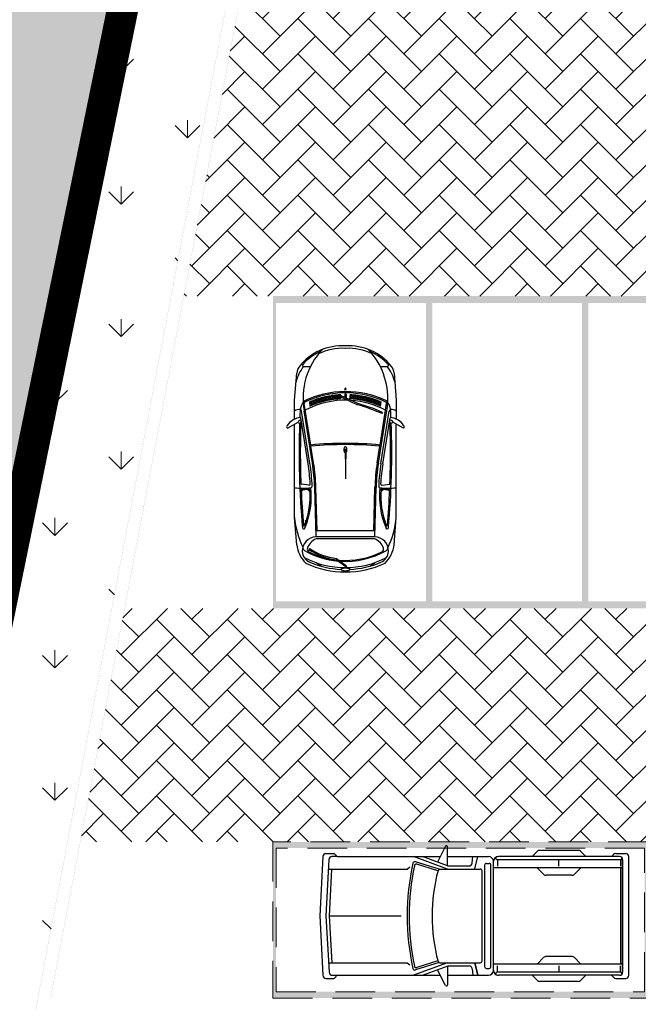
# Model space of a CAD drawing. Header units: millimetres. Extents: x 747415 to 1601423, y -236173 to 551995.
# Tile 7 of 256: x 914786 to 924691, y 6281 to 22045. Entities that reach past the tile are written whole.
import ezdxf

# ---------------------------------------------------------------- set-up
doc = ezdxf.new("R2010")
doc.units = ezdxf.units.MM
doc.header["$LTSCALE"] = 100
doc.header["$MEASUREMENT"] = 0
doc.linetypes.add('BORDER', pattern=[44.45, 12.7, -6.35, 12.7, -6.35, 0, -6.35])
doc.linetypes.add('DASHED2', pattern=[9.525, 6.35, -3.175])
doc.layers.get('0').update_dxf_attribs({"linetype": 'CONTINUOUS', "lineweight": 0})
for name, color, linetype, lineweight in [('00--F-IL-PERCEELDEF', 30, 'BORDER', 0), ('T--A9041_VERHARDING_Wegen', 21, 'CONTINUOUS', 0), ('T--A9042_BEPLANTING', 90, 'CONTINUOUS', 0), ('T--L9000_TERREIN_Wegen_extern', 7, 'CONTINUOUS', 0), ('T--L9032_HEKWERKEN', 7, 'CONTINUOUS', 0), ('T--L9041_VERHARDING_Trottoir', 8, 'CONTINUOUS', 0), ('T--L9042_BEPLANTING', 90, 'CONTINUOUS', 0), ('T--L9067_BEHEERVOORZIENING_Belijning', 7, 'DASHED2', 0)]:
    doc.layers.add(name, color=color, linetype=linetype, lineweight=lineweight)
doc.layers.add('T--A9072_BELIJNING', color=7, linetype='CONTINUOUS', lineweight=0, true_color=0xffffff)
doc.layers.add('T--L9041_VERHARDING_Wegen', color=7, linetype='CONTINUOUS')
doc.layers.add('T--L9082_INRICHTING_SPECIFIEK_Auto', color=8, linetype='CONTINUOUS')

# ---------------------------------------------------------------- blocks, each defined once
blk = doc.blocks.new('auto64')
for points in [[(-3184, 780), (-2750, 815), (-2446, 815)], [(-2305, 929), (-2398, 757)], [(-436, 780), (-870, 815), (-2366, 815)], [(-3290, 559), (-3290, 669)], [(-2032, 554), (-2698, 660)], [(-1743, 528), (-2580, 662)], [(-1737, 568), (-2574, 701)], [(-1732, 597), (-2470, 715)], [(-1389, 587), (-1404, 705)], [(-2689, 467), (-2769, 474)], [(-2682, 487), (-2763, 494)], [(-2675, 506), (-2755, 513)], [(-2667, 526), (-2748, 533)], [(-2659, 545), (-2740, 552)], [(-2651, 564), (-2732, 572)], [(-2555, 593), (-2536, 585)], [(-1746, 509), (-2012, 551)], [(-560, 470), (-1354, 492)], [(-2735, 311), (-2813, 318)], [(-2730, 330), (-2809, 337)], [(-2725, 350), (-2804, 357)], [(-2720, 370), (-2799, 377)], [(-2714, 389), (-2794, 396)], [(-2709, 409), (-2788, 416)], [(-2702, 428), (-2782, 435)], [(-2696, 448), (-2776, 455)], [(-660, 453), (-1355, 472)], [(-660, 470), (-660, -470)], [(-560, 470), (-560, -470)], [(-530, 470), (-530, -470)], [(-93, 390), (-149, 470)], [(-2762, 153), (-2839, 159)], [(-2760, 172), (-2837, 179)], [(-2758, 192), (-2834, 199)], [(-2754, 212), (-2832, 219)], [(-2751, 232), (-2828, 239)], [(-2747, 252), (-2825, 259)], [(-2743, 271), (-2821, 278)], [(-2697, 199), (-2820, -67), (-2802, -75), (-2678, 192)], [(-2739, 291), (-2817, 298)], [(-2940, -5), (-2921, -13), (-2921, 0), (-2921, 13), (-2940, 5)], [(-2769, 73), (-2846, 80)], [(-2767, 93), (-2845, 100)], [(-2765, 113), (-2843, 120)], [(-2842, 10), (-2785, 10)], [(-2763, 133), (-2841, 140)], [(-1960, 5), (-1810, 5)], [(-1805, 0), (-1490, 0)], [(-216, -141), (-98, 18), (-82, 6), (-197, -148)], [(-2769, -73), (-2846, -80)], [(-2767, -93), (-2845, -100)], [(-2765, -113), (-2843, -120)], [(-2842, -10), (-2794, -10)], [(-2763, -133), (-2841, -140)], [(-2762, -153), (-2839, -159)], [(-1960, -5), (-1810, -5)], [(-2760, -172), (-2837, -179)], [(-2758, -192), (-2834, -199)], [(-2754, -212), (-2832, -219)], [(-2751, -232), (-2828, -239)], [(-2747, -252), (-2825, -259)], [(-2743, -271), (-2821, -278)], [(-2739, -291), (-2817, -298)], [(-2735, -311), (-2813, -318)], [(-2730, -330), (-2809, -337)], [(-2725, -350), (-2804, -357)], [(-2720, -370), (-2799, -377)], [(-2714, -389), (-2794, -396)], [(-2709, -409), (-2788, -416)], [(-2702, -428), (-2782, -435)], [(-2696, -448), (-2776, -455)], [(-2689, -467), (-2769, -474)], [(-660, -453), (-1355, -472)], [(-560, -470), (-1354, -492)], [(-93, -390), (-149, -470)], [(-3290, -669), (-3290, -559)], [(-2682, -487), (-2763, -494)], [(-2675, -506), (-2755, -513)], [(-2667, -526), (-2748, -533)], [(-2659, -545), (-2740, -552)], [(-2651, -564), (-2732, -572)], [(-2032, -554), (-2698, -660)], [(-1743, -528), (-2580, -662)], [(-1737, -568), (-2574, -701)], [(-1732, -597), (-2470, -715)], [(-1746, -509), (-2012, -551)], [(-1389, -587), (-1404, -705)], [(-378, -572), (-361, -583)], [(-2446, -815), (-2750, -815), (-3184, -780)], [(-2305, -929), (-2398, -757)], [(-436, -780), (-870, -815), (-2366, -815)]]:
    blk.add_lwpolyline(points)
for centre, radius, start, end in [((-2919, 231), 573, 102.481, 130.272), ((-2433, 727), 169, 148.6333, 180.9564), ((-2200, 703), 271, 122.5061, 177.3807), ((-2326, 918), 24, 28.4487, 144.8117), ((-2583, 684), 1241, 353.7279, 6.0623), ((-1012, -605), 1427, 64.4533, 84.2811), ((-2747, 53), 874, 128.5195, 183.4666), ((-2779, -464), 1143, 86.7478, 133.301), ((-2747, 53), 854, 132.4061, 156.0666), ((-3310, 669), 20, 0, 132.4061), ((-3167, 580), 200, 94.6669, 128.5195), ((-1377, 0), 1511, 153.8364, 206.6643), ((-1377, 0), 1491, 154.1833, 205.8167), ((-1377, 0), 1373, 152.0676, 176.1797), ((-2566, 466), 260, 97.9758, 129.7902), ((-2715, 657), 20, 86.7478, 153.8364), ((-2701, 641), 20, 80.9423, 154.1833), ((-2779, -464), 1143, 79.9751, 86.7478), ((-1914, -11589), 12332, 92.5802, 93.2009), ((-2568, 738), 36.8, 201.7756, 261.8193), ((-2397, 726), 31.7, 91.422, 214.9423), ((-2413, 734), 28.1, 248.5131, 57.8511), ((-1911, -12958), 13680, 87.9174, 92.0179), ((-1911, -12958), 13700, 84.9558, 91.981), ((-1414, 703), 10, 7.2745, 87.9174), ((-1209, 1822), 1276, 263.6929, 293.3519), ((-2583, 684), 1261, 355.3159, 0.6912), ((-1312, 699), 10, 87.4901, 180.6912), ((-1209, 1822), 1256, 265.0494, 291.5959), ((-1911, -12958), 13680, 85.1291, 87.4901), ((-1306, 688), 2.5, 90, 270), ((-1306, 688), 2.5, 270, 90), ((-815, 641), 2.5, 90, 270), ((-815, 641), 2.5, 270, 90), ((-750, 663), 10, 291.5959, 85.1291), ((-708, 669), 20, 284.8612, 84.9558), ((-340, 470), 220, 87.5524, 180.0097), ((-500, 275), 509, 45.0724, 82.7817), ((-399, 610), 72.8, 40.2199, 88.4107), ((-1502, 0), 1332, 356.4569, 29.5582), ((-339, 490), 200, 22.8604, 87.5524), ((-1502, 0), 1432, 332.6464, 27.3536), ((-1502, 0), 1502, 334.9815, 25.0185), ((-87, -521), 2707, 155.7055, 164.5863), ((-87, -521), 2687, 155.7055, 164.6216), ((3447, 0), 5507, 174.225, 185.775), ((3447, 0), 5487, 174.2369, 185.7631), ((-1271, 3491), 3020, 260.9423, 268.4089), ((-1271, 3491), 3000, 260.9423, 268.4089), ((-1271, 3491), 2960, 260.9423, 268.0852), ((-1271, 3491), 2930, 260.9423, 267.2804), ((-1409, 584), 20, 267.2804, 7.2745), ((-1369, 553), 20, 268.0852, 348.1357), ((-1462, 3510), 2979, 271.7693, 271.819), ((-1317, 580), 10, 175.3159, 265.0494), ((-1306, 596), 2.5, 90, 270), ((-1306, 596), 2.5, 270, 90), ((-306, 380), 241, 108.384, 158.1789), ((-366, 562), 50, 26.3311, 108.384), ((-1502, 0), 1317, 355.4418, 26.3311), ((-1502, 0), 1462, 2.7376, 22.8604), ((-2747, 53), 834, 153.1339, 183.4666), ((-2938, 0), 5, 112.786, 247.214), ((-2842, 0), 10, 90, 270), ((-1377, 0), 1373, 178.392, 207.9324), ((-1992, 0), 13, 140.4731, 180), ((-1992, 0), 13, 180, 219.5269), ((-1975, -14), 34.9, 116.6567, 140.4731), ((-1964, -36), 60, 101.7464, 116.6567), ((-1956, -72), 96.5, 90, 101.7464), ((-1960, 0), 5, 90, 270), ((-1956, -72), 96.5, 78.2536, 90), ((-1949, -36), 60, 63.3433, 78.2536), ((-1938, -14), 34.9, 39.5269, 63.3433), ((-1921, 0), 13, 22.6244, 39.5269), ((-1810, 0), 5, 270, 90), ((185, 0), 245, 173.2506, 180), ((185, 0), 245, 180, 186.7494), ((73, 13), 132, 164.0546, 173.2506), ((3, 33), 59.3, 145.403, 164.0546), ((-40, 63), 7.21, 90, 145.403), ((-40, 63), 7.21, 34.597, 90), ((-83, 33), 59.3, 15.9454, 34.597), ((-153, 13), 132, 6.7494, 15.9454), ((-265, 0), 245, 0, 6.7494), ((-265, 0), 245, 353.2506, 0), ((-2747, -53), 874, 176.5334, 231.4805), ((-2747, -53), 834, 176.5334, 206.8661), ((-1975, 14), 34.9, 219.5269, 243.3433), ((-1964, 36), 60, 243.3433, 258.2536), ((-1956, 72), 96.5, 258.2536, 270), ((-1956, 72), 96.5, 270, 281.7464), ((-1949, 36), 60, 281.7464, 296.6567), ((-1938, 14), 34.9, 296.6567, 320.4731), ((-1921, 0), 13, 320.4731, 337.3756), ((-1133, -43), 922, 324.9998, 353.9253), ((-1133, -43), 942, 324.9998, 353.5912), ((-1502, 0), 1332, 330.4418, 354.8462), ((-1502, 0), 1317, 333.6689, 353.7639), ((-1502, 0), 1462, 337.1396, 357.2624), ((73, -13), 132, 186.7494, 195.9454), ((3, -33), 59.3, 195.9454, 214.597), ((-40, -63), 7.21, 214.597, 270), ((-40, -63), 7.21, 270, 325.403), ((-83, -33), 59.3, 325.403, 344.0546), ((-153, -13), 132, 344.0546, 353.2506), ((-2779, 464), 1143, 226.699, 280.0249), ((-2747, -53), 854, 203.9334, 227.5939), ((-1271, -3491), 3020, 91.5911, 99.0577), ((-340, -470), 220, 179.9903, 272.4476), ((-306, -380), 241, 201.8211, 251.616), ((-1271, -3491), 3000, 91.5911, 99.0577), ((-1271, -3491), 2960, 91.9167, 99.0577), ((-1271, -3491), 2930, 92.7196, 99.0577), ((-1409, -584), 20, 352.7255, 92.7196), ((-1462, -3510), 2979, 88.1848, 88.2307), ((-1369, -553), 20, 6.1809, 91.9167), ((-1209, -1822), 1276, 66.6481, 96.3071), ((-2583, -684), 1241, 353.9377, 6.1809), ((-1316, -585), 10, 87.1473, 184.478), ((-2583, -684), 1261, 359.3088, 4.478), ((-1209, -1822), 1256, 68.4041, 94.9506), ((-1306, -596), 2.5, 90, 270), ((-1306, -596), 2.5, 270, 90), ((-366, -562), 50, 251.616, 333.6689), ((-339, -490), 200, 272.4476, 337.1396), ((-3310, -669), 20, 227.5939, 0), ((-3167, -580), 200, 231.4805, 265.3331), ((-2919, -231), 573, 229.728, 257.519), ((-2566, -466), 260, 230.2098, 262.0242), ((-2701, -641), 20, 205.8167, 279.0577), ((-2568, -738), 36.8, 98.1807, 158.2244), ((-2433, -727), 169, 179.0436, 211.3667), ((-1914, 11589), 12332, 266.7991, 267.4198), ((-2200, -703), 271, 182.6193, 237.4939), ((-2397, -726), 31.7, 145.0577, 268.578), ((-2413, -734), 28.1, 302.1489, 111.4869), ((-1911, 12958), 13680, 267.9821, 272.0826), ((-1911, 12958), 13700, 268.019, 275.0515), ((-1414, -703), 10, 272.0826, 352.7255), ((-1312, -699), 10, 179.3088, 272.5099), ((-1911, 12958), 13680, 272.5099, 274.8709), ((-1911, 12958), 13680, 272.5099, 274.7965), ((-1306, -688), 2.5, 90, 270), ((-1306, -688), 2.5, 270, 90), ((-1012, 605), 1427, 275.7189, 295.5467), ((-815, -641), 2.5, 90, 270), ((-815, -641), 2.5, 270, 90), ((-750, -663), 10, 274.8709, 68.4041), ((-708, -669), 20, 275.0442, 75.1388), ((-500, -275), 509, 277.2183, 314.9276), ((-399, -610), 72.8, 271.5893, 319.7801), ((-2326, -918), 24, 215.1883, 331.5513)]:
    blk.add_arc(centre, radius, start, end)
blk = doc.blocks.new('auto92')
for points in [[(-2936, 1115), (-3065, 862)], [(-4900, 950), (-4950, 0), (-4900, -950)], [(-4850, 1000), (-4727, 1000)], [(-4713, 994), (-4669, 950), (-4754, 950)], [(-4669, 950), (-3020, 950)], [(-2905, 750), (-3450, 950)], [(-2905, 803), (-3305, 950)], [(-2902, 802), (-2902, 1102)], [(-2902, 950), (-2249, 950)], [(-2507, 846), (-2498, 950)], [(-2466, 752), (-2421, 950)], [(-150, 950), (-2089, 950)], [(-1550, 950), (-1464, 1035)], [(-810, 1050), (-1429, 1050)], [(-690, 950), (-775, 1035)], [(-277, 950), (-249, 983)], [(-211, 1000), (-50, 1000)], [(0, -950), (0, 950)], [(-4804, 903), (-4850, 0), (-4800, -903)], [(-3040, 747), (-3419, 865)], [(-3058, 721), (-3397, 827)], [(-2887, 800), (-2557, 800)], [(-2310, 811), (-2310, 0), (-2310, -811)], [(-2280, 841), (-2239, 841)], [(-2209, -811), (-2209, 0), (-2209, 811)], [(-2169, -870), (-2169, 870)], [(-2126, 909), (-2128, 911)], [(-135, 900), (-2105, 900), (-2105, 797)], [(-1120, 797), (-1120, 900)], [(-134, 900), (-134, 797)], [(-4812, 750), (-3550, 750), (-3510, 784)], [(-4761, 750), (-4800, -3)], [(-3027, 750), (-2380, 750)], [(-2350, -720), (-2350, 720)], [(-100, 770), (-2169, 770)], [(-1470, 770), (-1367, 668)], [(-915, 650), (-1325, 650)], [(-770, 770), (-872, 668)], [(-132, 770), (-132, -770)], [(-4800, 3), (-4759, -750)], [(-4800, 0), (-3648, 0)], [(-4809, -750), (-3550, -750), (-3510, -784)], [(-2905, -750), (-3450, -950)], [(-3040, -747), (-3419, -865)], [(-3058, -721), (-3397, -827)], [(-3027, -750), (-2380, -750)], [(-100, -770), (-2169, -770)], [(-1470, -770), (-1367, -668)], [(-915, -650), (-1325, -650)], [(-770, -770), (-872, -668)], [(-3305, -950), (-2896, -800), (-2557, -800)], [(-2936, -1115), (-3065, -862)], [(-2902, -802), (-2902, -1102)], [(-2507, -846), (-2498, -950)], [(-2280, -841), (-2239, -841)], [(-2126, -909), (-2128, -911)], [(-135, -900), (-2105, -900), (-2105, -797)], [(-1120, -797), (-1120, -900)], [(-134, -900), (-134, -797)], [(-4850, -1000), (-4727, -1000)], [(-4750, -950), (-4669, -950), (-4713, -994)], [(-4669, -950), (-3020, -950)], [(-2902, -950), (-2249, -950)], [(-150, -950), (-2089, -950)], [(-1550, -950), (-1464, -1035)], [(-810, -1050), (-1429, -1050)], [(-690, -950), (-775, -1035)], [(-277, -950), (-249, -983)], [(-211, -1000), (-50, -1000)]]:
    blk.add_lwpolyline(points)
for points in [[(-100, -900), (-100, 900)], [(-2466, -752), (-2421, -950)]]:
    blk.add_lwpolyline(points, close=True)
for centre, radius, start, end in [((-2922, 1102), 20, 0, 136.7315), ((-4850, 950), 50, 90, 180), ((-4754, 900), 50, 90, 177.0625), ((-4727, 980), 20, 45, 90), ((-2249, 870), 80, 0, 90), ((-2089, 870), 80, 90, 180), ((-2089, 870), 80, 90, 113.9023), ((-1429, 1000), 50, 90, 135), ((-810, 1000), 50, 45, 90), ((-211, 950), 50, 90, 139.4454), ((-150, 900), 50, 0, 90), ((-50, 950), 50, 0, 90), ((328, 0), 3878, 167.4422, 192.5578), ((328, 0), 3848, 167.9319, 192.0681), ((-3428, 837), 30, 72.646, 167.4422), ((-3406, 798), 30, 72.646, 167.9319), ((-2887, 850), 50, 249.8465, 270), ((-2557, 850), 50, 270, 355.0929), ((-2280, 811), 30, 90, 180), ((-2239, 811), 30, 0, 90), ((-2114, 925), 20, 113.9023, 225), ((-2105, 930), 30, 225, 270), ((-137, 924), 23.9, 277.2806, 39.8089), ((-287, 0), 2863, 165.2743, 194.7257), ((-3027, 720), 30, 90, 165.2743), ((-2380, 720), 30, 0, 90), ((-1325, 710), 60, 225, 270), ((-915, 710), 60, 270, 315), ((-3027, -720), 30, 194.7257, 270), ((-2380, -720), 30, 270, 0), ((-1325, -710), 60, 90, 135), ((-915, -710), 60, 45, 90), ((-4750, -900), 50, 180, 270), ((-3428, -837), 30, 192.5578, 287.354), ((-3406, -798), 30, 192.0681, 287.354), ((-2557, -850), 50, 4.9071, 90), ((-2280, -811), 30, 180, 270), ((-2280, -811), 30, 180, 270), ((-2249, -870), 80, 270, 0), ((-2239, -811), 30, 270, 0), ((-2089, -870), 80, 180, 270), ((-2089, -870), 80, 180, 270), ((-2114, -925), 20, 135, 246.0977), ((-2105, -930), 30, 90, 135), ((-2089, -870), 80, 246.0977, 270), ((-150, -900), 50, 270, 0), ((-137, -924), 23.9, 320.1911, 82.7194), ((-4850, -950), 50, 180, 270), ((-4727, -980), 20, 270, 315), ((-2922, -1102), 20, 223.2685, 0), ((-1429, -1000), 50, 225, 270), ((-810, -1000), 50, 270, 315), ((-211, -950), 50, 220.5546, 270), ((-50, -950), 50, 270, 0)]:
    blk.add_arc(centre, radius, start, end)
blk = doc.blocks.new('9041_parkeerplaats_2500x5000_belijning')
at = {"layer": 'T--A9072_BELIJNING', "linetype": 'Continuous'}
h = blk.add_hatch(color=256, dxfattribs=at)
h.paths.add_polyline_path([(-1200, 2390), (1200, 2390), (1200, -2390), (-1200, -2390)], flags=16)
h.paths.add_polyline_path([(-1250, 2500), (-1250, -2500), (1250, -2500), (1250, 2500)])
at = {"layer": 'T--L9067_BEHEERVOORZIENING_Belijning', "const_width": 1}
for points in [[(-1250, 2500), (-1250, -2500), (1250, -2500), (1250, 2500)], [(-1200, 2390), (1200, 2390), (1200, -2390), (-1200, -2390)]]:
    blk.add_lwpolyline(points, close=True, dxfattribs=at)
blk = doc.blocks.new('*U202')
at = {"layer": 'T--L9067_BEHEERVOORZIENING_Belijning'}
blk.add_blockref('9041_parkeerplaats_2500x5000_belijning', (0, 0, 0), dxfattribs=at)
blk = doc.blocks.new('*U203')
at = {"layer": 'T--L9067_BEHEERVOORZIENING_Belijning', "color": 0, "linetype": 'ByBlock', "lineweight": -2, "transparency": 16777216}
for p in [(0, 0), (2500, 0), (5000, 0)]:
    blk.add_blockref('*U202', p, dxfattribs=at)
blk = doc.blocks.new('9041_parkeerplaats_6000x2500_belijning')
at = {"layer": 'T--A9072_BELIJNING', "linetype": 'Continuous'}
h = blk.add_hatch(color=256, dxfattribs=at)
h.paths.add_polyline_path([(1150, -2950), (1150, 2950), (-1150, 2950), (-1150, -2950)], flags=16)
h.paths.add_polyline_path([(1250, -3000), (1250, 3000), (-1250, 3000), (-1250, -3000)])
at = {"layer": 'T--L9067_BEHEERVOORZIENING_Belijning'}
for points in [[(1250, -3000), (1250, 3000), (-1250, 3000), (-1250, -3000)], [(1150, -2950), (1150, 2950), (-1150, 2950), (-1150, -2950)]]:
    blk.add_lwpolyline(points, close=True, dxfattribs=at)
blk = doc.blocks.new('*U306')
at = {"layer": 'T--L9067_BEHEERVOORZIENING_Belijning', "linetype": 'Continuous', "rotation": 270}
blk.add_blockref('9041_parkeerplaats_6000x2500_belijning', (0, 0, -1), dxfattribs=at)
blk = doc.blocks.new('*U307')
at = {"layer": 'T--L9067_BEHEERVOORZIENING_Belijning', "color": 0, "linetype": 'ByBlock', "lineweight": -2, "transparency": 16777216}
blk.add_blockref('*U306', (0, 0), dxfattribs=at)

msp = doc.modelspace()

# ---------------------------------------------------------------- hatches: boundary and pattern name
at = {"layer": 'T--A9041_VERHARDING_Wegen', "linetype": 'Continuous'}
h = msp.add_hatch(dxfattribs=at)
h.set_pattern_fill('AR-HBONE', color=256, scale=100, style=0)
h.paths.add_polyline_path([(948841.05, 17620.844), (948841.05, 22620.844), (918361.688, 22620.844), (917413.238, 17620.844)])
h = msp.add_hatch(dxfattribs=at)
h.set_pattern_fill('AR-HBONE', color=256, scale=100, style=0)
h.paths.add_polyline_path([(948841.05, 8881.008), (948841.05, 12620.844), (916464.788, 12620.844), (915755.379, 8881.008)])
at = {"layer": 'T--A9042_BEPLANTING'}
h = msp.add_hatch(dxfattribs=at)
h.set_pattern_fill('GRASS', color=256, scale=1500, style=0)
h.paths.add_polyline_path([(920705.945, 43102.477), (921988.832, 42815.436), (915039.65, 6181.008), (947911.05, 6181.008), (947911.05, 4381.008), (912691.05, 4381.008)])
at = {"layer": 'T--L9042_BEPLANTING', "linetype": 'Continuous'}
h = msp.add_hatch(dxfattribs=at)
h.set_pattern_fill('GRASS', color=256, scale=1500)
h.paths.add_polyline_path([(920694.889, 43104.951), (919423.058, 43389.519), (919663.241, 44462.977), (920834.286, 44200.96), (920854.106, 44289.542), (911553.104, 53727.654), (907101.671, 58246.391), (906991.232, 58348.85, -1.023152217), (906776.086, 58557.812), (898746.213, 66722.213), (897908, 66189.5), (894729.901, 63976.966), (893482.951, 63356.733), (892236, 62736.5), (889636.259, 61298.747), (888428.879, 60798.373), (885691, 59567.5), (882511.819, 58193.213), (881169.461, 57090.189), (878449.993, 54926.973), (875696.457, 52807.135), (872909.545, 50731.213), (871727.289, 49870.83), (870089.955, 48699.731), (867238.399, 46713.204), (864355.591, 44772.135), (861442.256, 42877.016), (858499.128, 41028.326), (855526.946, 39226.534), (852526.456, 37472.096), (849498.415, 35765.457), (846443.582, 34107.05), (843362.726, 32497.295), (840256.623, 30936.601), (839530.122, 30585.893), (840912.01, 27502.757), (840976.783, 27531.267), (844195.577, 20218.302), (844027.811, 20144.459), (846245.82, 13423.487), (846596.639, 13577.9), (846659.606, 13387.099), (845157.962, 12726.152), (846474.404, 9735.191), (846670.754, 9289.082), (850502.865, 582.514), (854447.832, -7566.502), (857401.96, -14113.687), (857801.96, -15037.267), (858684.862, -16305.094), (859061.462, -16649.146), (859470.142, -16941.517), (859917.5, -17174.693), (860389.423, -17349.59), (860879.312, -17473.72), (861378.739, -17526.373), (861888.62, -17521.661), (862379.813, -17447.301), (866958.533, -16810.337), (873676.476, -16162.232), (880268.847, -15763.188), (887268.263, -15521.99), (894239.26, -15388.923), (901232.603, -15381.953), (932291.459, -15402.049), (933890.747, -15369.225), (935486.375, -15279.952), (937084.943, -15126.714), (938664.823, -14903.829), (940241.044, -14624.494), (942226.528, -14318.627), (944224.099, -14089.92), (946226.246, -13931.776), (948232.967, -13844.195), (948414.6, -13804.076), (948563.433, -13695.224), (948667.184, -13546.78), (948955.369, -12854.935), (949171.162, -12139.44), (949227.086, -11909.065), (949370.486, -11169.919), (949449.008, -10413.722), (949456.967, -9662.099), (949408.476, -8914.136), (948111.05, 3901.008), (947631.05, 3901.008), (947631.05, 3966.008), (944521.05, 3966.008), (944521.05, 3901.008), (944041.05, 3901.008), (944041.05, 3966.008), (941171.05, 3966.008), (941171.05, 3901.008), (940691.05, 3901.008), (940691.05, 3966.008), (937581.05, 3966.008), (937581.05, 3901.008), (937101.05, 3901.008), (937101.05, 3966.008), (933991.05, 3966.008), (933991.05, 3901.008), (933511.05, 3901.008), (933511.05, 3966.008), (930641.05, 3966.008), (930641.05, 3901.008), (930161.05, 3901.008), (930161.05, 3966.008), (927051.05, 3966.008), (927051.05, 3901.008), (926571.05, 3901.008), (926571.05, 3966.008), (923461.05, 3966.008), (923461.05, 3901.008), (922981.05, 3901.008), (922981.05, 3966.008), (920111.05, 3966.008), (920111.05, 3901.008), (919631.05, 3901.008), (919631.05, 3966.008), (916521.05, 3966.008), (916521.05, 3901.008), (916041.05, 3901.008), (916041.05, 3966.008), (912931.05, 3966.008), (912931.05, 3901.008), (912451.05, 3901.008), (912451.05, 4381.008)])
h.paths.add_polyline_path([(901357.835, 41519.972, -0.326593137), (907260.057, 41488.688), (907750.923, 41125.77, -0.319698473), (909549.802, 35610.67), (897623.84, -2461.312, -0.318303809), (893025.303, -5963.699), (870593.58, -6739.611, -0.312584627), (865802.917, -3659.83), (861101.696, 7663.472, -0.347638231), (862789.795, 13632.461)], flags=16)

# ---------------------------------------------------------------- linework, layer by layer
at = {"layer": '00--F-IL-PERCEELDEF', "lineweight": 0, "const_width": 500}
msp.add_lwpolyline([(975840.313, -8913.829), (944973.242, -6261.233), (944973.242, 4277.981), (912691.05, 3901.008), (920930.558, 44211.964), (899217.073, 67021.461), (909059.969, 76013.142), (919971.76, 87403.871), (930030.5, 101607), (938318.49, 116159.39), (943797.54, 124762.29), (945014.962, 127450.587), (946636.214, 129928.214), (948950.097, 133752.809), (954011.458, 141845.458)], dxfattribs=at)
at = {"layer": 'T--A9041_VERHARDING_Wegen', "linetype": 'Continuous', "const_width": 1}
for points in [[(948841.05, 17620.844), (948841.05, 22620.844), (918361.688, 22620.844), (917413.238, 17620.844)], [(948841.05, 8881.008), (948841.05, 12620.844), (916464.788, 12620.844), (915755.379, 8881.008)]]:
    msp.add_lwpolyline(points, close=True, dxfattribs=at)
at = {"layer": 'T--L9000_TERREIN_Wegen_extern', "linetype": 'Continuous'}
msp.add_lwpolyline([(898335.289, 67145.318), (920930.558, 44211.964), (912451.05, 4381.008)], dxfattribs=at)
at = {"layer": 'T--L9032_HEKWERKEN', "const_width": 1}
msp.add_lwpolyline([(912691.05, 4381.008), (920930.558, 44211.964)], dxfattribs=at)
at = {"layer": 'T--L9041_VERHARDING_Trottoir', "const_width": 1}
for points in [[(915281.154, 6381.008), (922221.404, 42968.344)], [(915039.65, 6181.008), (921988.832, 42815.436)]]:
    msp.add_lwpolyline(points, dxfattribs=at)
at = {"layer": 'T--L9041_VERHARDING_Trottoir', "linetype": 'Continuous', "const_width": 1}
msp.add_lwpolyline([(915281.154, 6381.008), (948111.05, 6381.008)], dxfattribs=at)
at = {"layer": 'T--L9041_VERHARDING_Wegen', "const_width": 1}
for points in [[(917413.238, 17620.844), (948841.05, 17620.844), (948841.05, 12620.844), (916464.788, 12620.844)], [(948111.05, 6381.008), (948841.05, 6381.008), (948841.05, 8881.008), (915755.379, 8881.008)]]:
    msp.add_lwpolyline(points, dxfattribs=at)
at = {"layer": 'T--L9042_BEPLANTING', "const_width": 1}
msp.add_lwpolyline([(920705.945, 43102.477), (921988.832, 42815.436), (915039.65, 6181.008), (947911.05, 6181.008), (947911.05, 4381.008), (912691.05, 4381.008)], close=True, dxfattribs=at)

# ---------------------------------------------------------------- block references
at = {"layer": 'T--L9067_BEHEERVOORZIENING_Belijning'}
msp.add_blockref('*U203', (920091.05, 15120.844, 0.5), dxfattribs=at)
at = {"layer": 'T--L9067_BEHEERVOORZIENING_Belijning', "linetype": 'Continuous'}
msp.add_blockref('*U307', (921841.05, 7631.008, 0.5), dxfattribs=at)
at = {"layer": 'T--L9082_INRICHTING_SPECIFIEK_Auto', "rotation": 270}
msp.add_blockref('auto64', (920001, 13203), dxfattribs=at)
at = {"layer": 'T--L9082_INRICHTING_SPECIFIEK_Auto'}
msp.add_blockref('auto92', (924540, 7696), dxfattribs=at)

doc.saveas('drawing.dxf')
